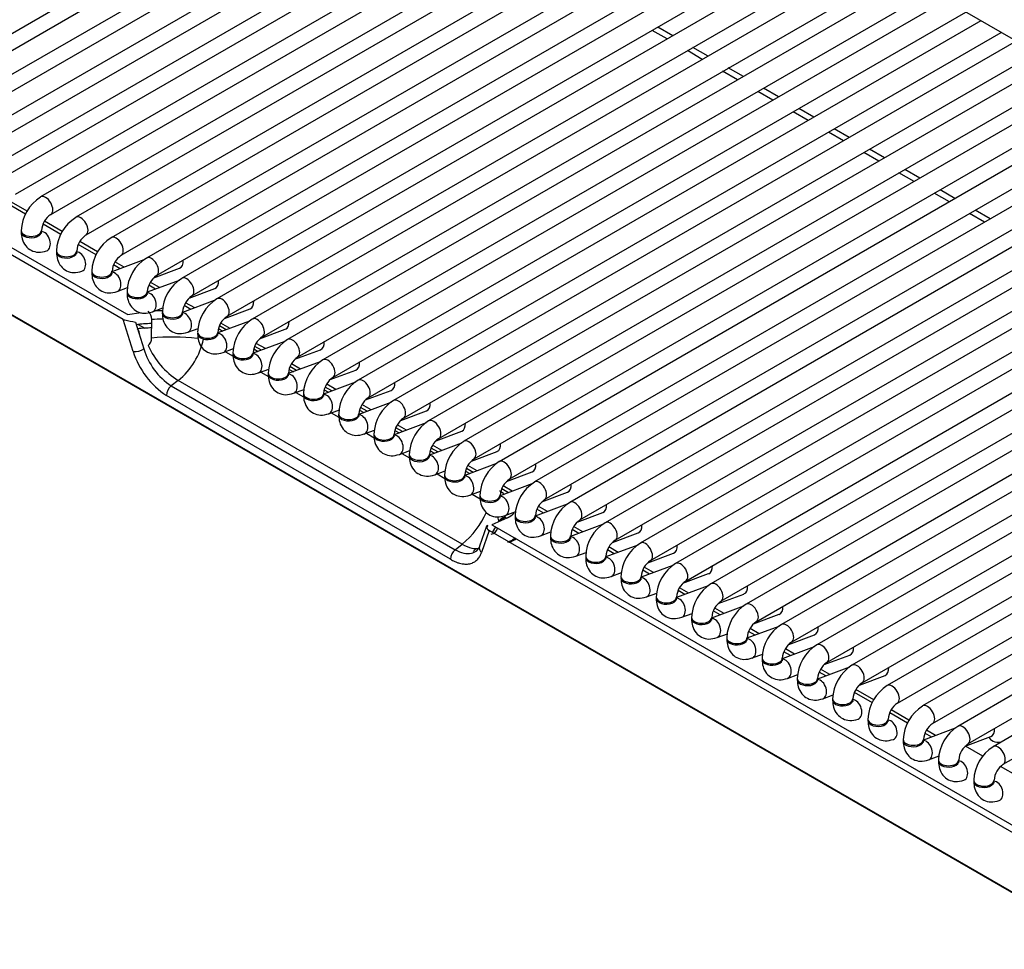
# Model space of a CAD drawing. Header units: millimetres. Extents: x 0 to 287, y 0 to 200.
# Tile 22 of 38: x 203 to 213, y 90 to 100. Entities that reach past the tile are written whole.
import ezdxf

# ---------------------------------------------------------------- set-up
doc = ezdxf.new("R2010")
doc.units = ezdxf.units.MM
doc.layers.add('134.133_BW4_CTM-', color=7, linetype='Continuous')
doc.layers.add('Standard', color=7, linetype='Continuous')

# ---------------------------------------------------------------- blocks, each defined once
blk = doc.blocks.new('SE')
at = {"layer": '134.133_BW4_CTM-', "color": 7, "linetype": 'Continuous'}
for p, q in [((220.168, 95.637), (203.935, 105.01)), ((201.231, 99.051), (207.743, 102.811)), ((207.898, 102.722), (201.49, 99.022)), ((201.594, 98.842), (208.106, 102.601)), ((208.26, 102.512), (201.853, 98.813)), ((201.957, 98.632), (208.469, 102.392)), ((208.623, 102.303), (202.216, 98.603)), ((202.32, 98.423), (208.832, 102.182)), ((208.986, 102.093), (202.579, 98.394)), ((202.683, 98.213), (209.195, 101.973)), ((209.349, 101.884), (202.941, 98.184)), ((203.046, 98.004), (209.558, 101.763)), ((209.712, 101.674), (203.304, 97.975)), ((203.409, 97.794), (209.92, 101.554)), ((210.075, 101.465), (203.667, 97.765)), ((203.771, 97.585), (210.283, 101.344)), ((210.438, 101.255), (204.03, 97.555)), ((204.134, 97.375), (210.646, 101.135)), ((210.801, 101.045), (204.393, 97.346)), ((204.497, 97.166), (211.009, 100.925)), ((211.164, 100.836), (204.756, 97.136)), ((204.86, 96.956), (211.372, 100.716)), ((211.527, 100.626), (205.119, 96.927)), ((203.79, 96.924), (197.615, 100.489)), ((197.652, 100.545), (203.827, 96.98)), ((205.223, 96.746), (211.735, 100.506)), ((211.89, 100.417), (205.482, 96.717)), ((205.586, 96.537), (212.098, 100.297)), ((212.253, 100.207), (205.845, 96.508)), ((205.949, 96.327), (212.461, 100.087)), ((212.615, 99.998), (206.208, 96.298)), ((213.916, 90.464), (197.488, 99.949)), ((213.943, 90.442), (197.515, 99.926)), ((206.312, 96.118), (212.824, 99.878)), ((209.387, 99.81), (209.232, 99.899)), ((209.445, 99.844), (209.29, 99.933)), ((212.978, 99.788), (206.571, 96.089)), ((206.675, 95.908), (213.187, 99.668)), ((209.749, 99.6), (209.595, 99.69)), ((209.808, 99.634), (209.653, 99.723)), ((213.341, 99.579), (206.933, 95.879)), ((210.112, 99.391), (209.958, 99.48)), ((210.171, 99.425), (210.016, 99.514)), ((207.038, 95.699), (213.55, 99.459)), ((213.704, 99.369), (207.296, 95.67)), ((210.475, 99.181), (210.321, 99.271)), ((210.534, 99.215), (210.379, 99.304)), ((207.401, 95.489), (213.912, 99.249)), ((214.067, 99.16), (207.659, 95.46)), ((210.838, 98.972), (210.684, 99.061)), ((210.897, 99.006), (210.742, 99.095)), ((207.763, 95.28), (214.275, 99.039)), ((214.43, 98.95), (208.022, 95.251)), ((211.26, 98.796), (211.105, 98.885)), ((208.126, 95.07), (214.638, 98.83)), ((211.201, 98.762), (211.047, 98.851)), ((214.793, 98.741), (208.385, 95.041)), ((211.623, 98.586), (211.468, 98.676)), ((208.489, 94.861), (215.001, 98.62)), ((211.564, 98.553), (211.409, 98.642)), ((215.156, 98.531), (208.748, 94.832)), ((211.985, 98.377), (211.831, 98.466)), ((208.852, 94.651), (215.364, 98.411)), ((211.927, 98.343), (211.772, 98.432)), ((215.519, 98.322), (209.111, 94.622)), ((212.348, 98.167), (212.194, 98.257)), ((209.215, 94.442), (215.727, 98.201)), ((212.29, 98.134), (212.135, 98.223)), ((202.788, 98.008), (202.604, 98.114)), ((202.802, 98.038), (202.619, 98.144)), ((215.882, 98.112), (209.474, 94.413)), ((212.711, 97.958), (212.557, 98.047)), ((209.578, 94.232), (216.09, 97.992)), ((212.653, 97.924), (212.498, 98.013)), ((203.151, 97.798), (202.967, 97.905)), ((203.165, 97.829), (202.982, 97.935)), ((216.245, 97.903), (209.837, 94.203)), ((209.941, 94.023), (216.453, 97.782)), ((203.514, 97.589), (203.33, 97.695)), ((203.528, 97.619), (203.344, 97.725)), ((216.607, 97.693), (210.2, 93.994)), ((210.304, 93.813), (216.816, 97.573)), ((204.003, 97.536), (203.676, 97.413)), ((203.762, 97.445), (203.692, 97.486)), ((203.802, 97.461), (203.707, 97.515)), ((204.106, 97.352), (204.371, 97.451)), ((216.97, 97.483), (210.563, 93.784)), ((210.667, 93.604), (217.179, 97.363)), ((203.73, 97.211), (203.837, 97.251)), ((204.366, 97.326), (204.039, 97.204)), ((204.125, 97.236), (204.055, 97.276)), ((204.165, 97.251), (204.07, 97.306)), ((204.469, 97.142), (204.734, 97.241)), ((217.333, 97.274), (210.926, 93.574)), ((211.03, 93.394), (217.542, 97.154)), ((204.093, 97.002), (204.2, 97.042)), ((204.729, 97.117), (204.401, 96.994)), ((204.488, 97.026), (204.418, 97.066)), ((204.528, 97.042), (204.433, 97.096)), ((217.696, 97.064), (211.288, 93.365)), ((203.837, 96.975), (203.975, 96.996)), ((204.832, 96.933), (205.096, 97.032)), ((211.393, 93.185), (217.905, 96.944)), ((203.894, 96.593), (203.79, 96.924)), ((203.918, 96.897), (204.005, 96.62)), ((203.946, 96.871), (204.013, 96.833)), ((204.083, 96.731), (204.086, 96.922)), ((204.456, 96.792), (204.563, 96.832)), ((205.092, 96.907), (204.764, 96.785)), ((204.851, 96.817), (204.781, 96.857)), ((204.891, 96.832), (204.796, 96.887)), ((218.059, 96.855), (211.651, 93.155)), ((204.772, 96.83), (204.816, 96.804)), ((205.195, 96.723), (205.459, 96.822)), ((211.756, 92.975), (218.267, 96.735)), ((205.455, 96.698), (205.127, 96.575)), ((205.214, 96.607), (205.144, 96.647)), ((205.254, 96.623), (205.159, 96.677)), ((218.422, 96.645), (212.014, 92.946)), ((204.819, 96.583), (204.926, 96.623)), ((204.843, 96.592), (204.923, 96.545)), ((205.134, 96.62), (205.179, 96.594)), ((205.558, 96.514), (205.822, 96.612)), ((205.818, 96.488), (205.49, 96.366)), ((205.576, 96.398), (205.507, 96.438)), ((205.617, 96.413), (205.522, 96.468)), ((212.118, 92.765), (218.63, 96.525)), ((218.785, 96.436), (212.377, 92.736)), ((205.182, 96.373), (205.289, 96.413)), ((205.206, 96.382), (205.286, 96.336)), ((205.497, 96.411), (205.542, 96.385)), ((205.921, 96.304), (206.185, 96.403)), ((204.358, 96.296), (204.286, 96.24)), ((204.286, 96.24), (207.207, 94.554)), ((207.279, 94.61), (204.358, 96.296)), ((206.181, 96.279), (205.853, 96.156)), ((205.939, 96.188), (205.87, 96.228)), ((205.98, 96.203), (205.885, 96.258)), ((212.481, 92.556), (218.993, 96.316)), ((219.148, 96.226), (212.74, 92.527)), ((207.158, 94.455), (204.238, 96.141)), ((205.545, 96.164), (205.652, 96.204)), ((205.568, 96.172), (205.648, 96.126)), ((205.86, 96.201), (205.905, 96.175)), ((206.284, 96.095), (206.548, 96.193)), ((206.544, 96.069), (206.216, 95.947)), ((206.343, 95.994), (206.248, 96.049)), ((212.844, 92.346), (219.356, 96.106)), ((205.908, 95.954), (206.015, 95.994)), ((205.931, 95.963), (206.011, 95.917)), ((206.223, 95.991), (206.268, 95.966)), ((206.302, 95.979), (206.233, 96.019)), ((206.647, 95.885), (206.911, 95.984)), ((206.907, 95.86), (206.579, 95.737)), ((206.706, 95.784), (206.611, 95.839)), ((206.271, 95.745), (206.378, 95.785)), ((206.294, 95.753), (206.374, 95.707)), ((206.586, 95.782), (206.631, 95.756)), ((206.665, 95.769), (206.596, 95.809)), ((207.01, 95.676), (207.274, 95.774)), ((207.27, 95.65), (206.942, 95.527)), ((207.069, 95.575), (206.974, 95.63)), ((206.634, 95.535), (206.741, 95.575)), ((206.657, 95.544), (206.737, 95.498)), ((206.949, 95.572), (206.993, 95.547)), ((207.028, 95.56), (206.959, 95.6)), ((207.373, 95.466), (207.637, 95.565)), ((207.633, 95.44), (207.305, 95.318)), ((207.432, 95.365), (207.336, 95.42)), ((206.996, 95.325), (207.103, 95.365)), ((207.02, 95.334), (207.1, 95.288)), ((207.312, 95.363), (207.356, 95.337)), ((207.391, 95.35), (207.322, 95.39)), ((207.735, 95.257), (208, 95.355)), ((207.996, 95.231), (207.668, 95.108)), ((207.794, 95.156), (207.699, 95.211)), ((207.359, 95.116), (207.466, 95.156)), ((207.383, 95.125), (207.463, 95.079)), ((207.754, 95.141), (207.685, 95.181)), ((208.098, 95.047), (208.363, 95.146)), ((208.358, 95.021), (208.031, 94.899)), ((207.722, 94.906), (207.829, 94.946)), ((208.117, 94.931), (208.047, 94.971)), ((208.157, 94.946), (208.062, 95.001)), ((208.461, 94.837), (208.726, 94.936)), ((207.738, 94.878), (207.585, 94.811)), ((207.592, 94.806), (213.767, 91.241)), ((207.664, 94.856), (207.655, 94.842)), ((207.699, 94.861), (207.724, 94.902)), ((208.721, 94.812), (208.393, 94.689)), ((207.529, 94.795), (207.457, 94.589)), ((207.555, 94.75), (207.477, 94.525)), ((207.533, 94.776), (207.543, 94.804)), ((213.73, 91.185), (207.555, 94.75)), ((207.623, 94.788), (207.588, 94.731)), ((207.64, 94.764), (207.647, 94.775)), ((208.085, 94.697), (208.192, 94.737)), ((208.48, 94.722), (208.41, 94.762)), ((208.52, 94.737), (208.425, 94.792)), ((208.824, 94.628), (209.089, 94.727)), ((207.207, 94.554), (207.279, 94.61)), ((207.762, 94.631), (207.783, 94.64)), ((209.084, 94.602), (208.756, 94.48)), ((207.456, 94.582), (207.427, 94.543)), ((208.448, 94.487), (208.555, 94.527)), ((208.843, 94.512), (208.773, 94.552)), ((208.883, 94.527), (208.788, 94.582)), ((209.187, 94.418), (209.451, 94.517)), ((208.811, 94.278), (208.918, 94.318)), ((209.447, 94.393), (209.119, 94.27)), ((209.206, 94.303), (209.136, 94.343)), ((209.246, 94.318), (209.151, 94.373)), ((209.55, 94.209), (209.814, 94.308)), ((209.174, 94.068), (209.281, 94.108)), ((209.81, 94.183), (209.482, 94.061)), ((209.568, 94.093), (209.499, 94.133)), ((209.609, 94.108), (209.514, 94.163)), ((209.913, 93.999), (210.177, 94.098)), ((209.537, 93.859), (209.644, 93.899)), ((210.173, 93.974), (209.845, 93.851)), ((209.931, 93.883), (209.862, 93.924)), ((209.972, 93.899), (209.877, 93.954)), ((210.276, 93.79), (210.54, 93.889)), ((210.536, 93.764), (210.208, 93.642)), ((210.294, 93.674), (210.225, 93.714)), ((210.335, 93.689), (210.24, 93.744)), ((209.9, 93.649), (210.007, 93.689)), ((210.639, 93.58), (210.903, 93.679)), ((210.899, 93.555), (210.571, 93.432)), ((210.657, 93.464), (210.588, 93.504)), ((210.698, 93.48), (210.603, 93.534)), ((210.263, 93.44), (210.37, 93.48)), ((211.002, 93.371), (211.266, 93.47)), ((211.262, 93.345), (210.934, 93.223)), ((211.02, 93.255), (210.951, 93.295)), ((211.061, 93.27), (210.966, 93.325)), ((210.626, 93.23), (210.733, 93.27)), ((211.365, 93.161), (211.629, 93.26)), ((211.498, 92.979), (211.314, 93.085)), ((211.512, 93.009), (211.329, 93.115)), ((210.989, 93.021), (211.096, 93.061)), ((211.875, 92.8), (211.691, 92.906)), ((211.861, 92.769), (211.677, 92.876)), ((212.35, 92.717), (212.023, 92.594)), ((212.149, 92.641), (212.054, 92.696)), ((212.109, 92.626), (212.039, 92.666)), ((212.453, 92.533), (212.718, 92.631)), ((212.636, 92.428), (212.457, 92.531)), ((212.077, 92.392), (212.184, 92.432)), ((212.999, 92.219), (212.817, 92.324))]:
    blk.add_line(p, q, dxfattribs=at)
for centre, radius, start, end in [((203.167, 97.823), 0.425, 122.0525, 177.9475), ((203.172, 97.821), 0.222, 124.6258, 175.3742), ((203.53, 97.614), 0.425, 122.0525, 177.9475), ((203.535, 97.611), 0.222, 124.6258, 175.3742), ((203.893, 97.404), 0.425, 122.0525, 177.9475), ((203.898, 97.402), 0.222, 124.6258, 175.3742), ((204.256, 97.195), 0.425, 122.0525, 177.9475), ((204.261, 97.192), 0.222, 124.6258, 175.3742), ((204.619, 96.985), 0.425, 122.0525, 177.9475), ((204.624, 96.983), 0.222, 124.6258, 175.3742), ((204.982, 96.776), 0.425, 122.0525, 177.9475), ((203.975, 96.925), 0.111, 358.3711, 47.9509), ((204.16, 95.911), 1.101, 88.0326, 92.5264), ((204.986, 96.773), 0.222, 124.6258, 175.3742), ((204.099, 95.504), 1.377, 90.6967, 97.407), ((204.09, 95.46), 1.376, 90.2896, 96.3104), ((204.165, 96.079), 0.847, 87.8303, 95.3725), ((205.345, 96.566), 0.425, 122.0525, 177.9475), ((203.984, 96.73), 0.0991, 310.8878, 0.6763), ((204.307, 94.35), 2.392, 84.0807, 95.3648), ((205.349, 96.564), 0.222, 124.6258, 175.3742), ((204.791, 96.982), 0.811, 203.8033, 237.7736), ((203.865, 96.889), 0.772, 309.7196, 347.3914), ((205.708, 96.357), 0.425, 122.0525, 177.9475), ((203.907, 96.782), 0.189, 266.1758, 301.1292), ((204.693, 96.844), 0.837, 197.3833, 237.0577), ((204.657, 96.809), 0.679, 196.1074, 236.906), ((205.712, 96.354), 0.222, 124.6258, 175.3742), ((206.071, 96.147), 0.425, 122.0525, 177.9475), ((206.075, 96.145), 0.222, 124.6258, 175.3742), ((204.368, 96.138), 0.131, 128.8491, 178.678), ((206.433, 95.938), 0.425, 122.0525, 177.9475), ((206.438, 95.935), 0.222, 124.6258, 175.3742), ((206.796, 95.728), 0.425, 122.0525, 177.9475), ((206.801, 95.726), 0.222, 124.6258, 175.3742), ((207.159, 95.519), 0.425, 122.0525, 177.9475), ((207.164, 95.516), 0.222, 124.6258, 175.3742), ((207.522, 95.309), 0.425, 122.0525, 177.9475), ((207.527, 95.306), 0.222, 124.6258, 175.3742), ((207.885, 95.1), 0.425, 122.0525, 177.9475), ((207.89, 95.097), 0.222, 124.6258, 175.3742), ((208.248, 94.89), 0.425, 122.0525, 177.9475), ((208.253, 94.887), 0.222, 124.6258, 175.3742), ((208.611, 94.681), 0.425, 122.0525, 177.9475), ((206.717, 95.296), 0.886, 309.2953, 336.3728), ((207.712, 94.829), 0.0551, 61.7393, 150.501), ((208.616, 94.678), 0.222, 124.6258, 175.3742), ((208.974, 94.471), 0.425, 122.0525, 177.9475), ((207.068, 95.113), 0.67, 323.9788, 328.4357), ((208.978, 94.468), 0.222, 124.6258, 175.3742), ((209.337, 94.261), 0.425, 122.0525, 177.9475), ((207.288, 94.452), 0.131, 128.8491, 178.678), ((206.557, 95.392), 1.197, 314.3486, 316.087), ((209.341, 94.259), 0.222, 124.6258, 175.3742), ((209.7, 94.052), 0.425, 122.0525, 177.9475), ((209.704, 94.049), 0.222, 124.6258, 175.3742), ((210.063, 93.842), 0.425, 122.0525, 177.9475), ((210.067, 93.84), 0.222, 124.6258, 175.3742), ((210.425, 93.633), 0.425, 122.0525, 177.9475), ((210.43, 93.63), 0.222, 124.6258, 175.3742), ((210.788, 93.423), 0.425, 122.0525, 177.9475), ((210.793, 93.421), 0.222, 124.6258, 175.3742), ((211.151, 93.214), 0.425, 122.0525, 177.9475), ((211.156, 93.211), 0.222, 124.6258, 175.3742), ((211.514, 93.004), 0.425, 122.0525, 177.9475), ((211.519, 93.002), 0.222, 124.6258, 175.3742), ((211.877, 92.795), 0.425, 122.0525, 177.9475), ((211.882, 92.792), 0.222, 124.6258, 175.3742), ((212.24, 92.585), 0.425, 122.0525, 177.9475), ((212.245, 92.583), 0.222, 124.6258, 175.3742), ((212.603, 92.376), 0.425, 122.0525, 177.9475), ((212.608, 92.373), 0.222, 124.6258, 175.3742), ((212.966, 92.166), 0.425, 122.0525, 177.9475), ((212.971, 92.164), 0.222, 124.6258, 175.3742)]:
    blk.add_arc(centre, radius, start, end, dxfattribs=at)
for centre, major_axis, ratio, start_param, end_param in [((202.994, 98.094), (-0.0521, 0.0902), 0.57735, 3.149658, 6.283185), ((203.356, 97.884), (-0.0521, 0.0902), 0.57735, 3.149658, 6.283185), ((202.846, 97.839), (-0.104, 0), 0.57735, 0, 3.133528), ((202.846, 97.825), (-0.104, 0), 0.57735, 6.173425, 6.283185), ((202.846, 97.825), (-0.104, 0), 0.57735, 0, 3.254972), ((202.968, 97.728), (0.0365, -0.0976), 0.668835, 3.845008, 4.015226), ((202.968, 97.728), (0.0365, -0.0976), 0.668835, 0.000149, 2.890321), ((203.719, 97.675), (-0.0521, 0.0902), 0.57735, 3.149658, 6.283185), ((203.209, 97.629), (-0.104, 0), 0.57735, 0, 3.133528), ((203.209, 97.616), (-0.104, 0), 0.57735, 6.173425, 6.283185), ((203.209, 97.616), (-0.104, 0), 0.57735, 0, 3.254986), ((203.331, 97.518), (0.0365, -0.0976), 0.668835, 3.845008, 4.015226), ((203.331, 97.518), (0.0365, -0.0976), 0.668835, 0.000149, 2.87138), ((204.082, 97.465), (-0.0521, 0.0902), 0.57735, 3.149658, 6.283185), ((204.334, 97.548), (0.0365, -0.0976), 0.668835, 0, 1.177544), ((203.572, 97.42), (-0.104, 0), 0.57735, 0, 3.133528), ((203.572, 97.406), (-0.104, 0), 0.57735, 6.173425, 6.283185), ((203.572, 97.406), (-0.104, 0), 0.57735, 0, 3.254972), ((203.694, 97.309), (0.0365, -0.0976), 0.668835, 3.845008, 4.015226), ((203.694, 97.309), (0.0365, -0.0976), 0.668835, 0.000149, 2.890321), ((204.445, 97.256), (-0.0521, 0.0902), 0.57735, 3.149658, 6.283185), ((204.697, 97.339), (0.0365, -0.0976), 0.668835, 0, 1.177544), ((203.935, 97.21), (-0.104, 0), 0.57735, 0, 3.133528), ((203.935, 97.197), (-0.104, 0), 0.57735, 0, 3.260392), ((203.935, 97.197), (-0.104, 0), 0.57735, 6.173425, 6.283185), ((204.057, 97.099), (0.0365, -0.0976), 0.668835, 3.845008, 4.015226), ((204.057, 97.099), (0.0365, -0.0976), 0.668835, 0.000149, 2.87138), ((204.808, 97.046), (-0.0521, 0.0902), 0.57735, 3.149658, 6.283185), ((205.06, 97.129), (0.0365, -0.0976), 0.668835, 0, 1.177544), ((203.861, 96.986), (-0.0457, 0.0093), 0.364441, 0.827679, 1.105542), ((204.298, 97.001), (-0.104, 0), 0.57735, 0, 3.133528), ((204.298, 96.987), (-0.104, 0), 0.57735, 6.173425, 6.283185), ((204.298, 96.987), (-0.104, 0), 0.57735, 0, 3.254997), ((204.42, 96.89), (0.0365, -0.0976), 0.668835, 3.845008, 4.015226), ((204.42, 96.89), (0.0365, -0.0976), 0.668835, 0.000149, 2.890321), ((205.171, 96.837), (-0.0521, 0.0902), 0.57735, 3.149658, 6.283185), ((203.853, 96.949), (-0.0859, -0.0031), 0.389194, 0.735283, 1.013146), ((203.866, 96.907), (-0.0933, 0.0188), 0.003163, 0.908388, 2.158983), ((205.423, 96.92), (0.0365, -0.0976), 0.668835, 0, 1.177544), ((203.895, 96.761), (-0.0074, -0.0863), 0.763081, 1.626603, 2.51447), ((204.661, 96.791), (-0.104, 0), 0.57735, 0, 3.133528), ((204.661, 96.777), (-0.104, 0), 0.57735, 6.16983, 6.283185), ((204.661, 96.777), (-0.104, 0), 0.57735, 0, 3.254949), ((204.783, 96.68), (0.0365, -0.0976), 0.668835, 3.845008, 4.015226), ((204.783, 96.68), (0.0365, -0.0976), 0.668835, 0.000149, 2.890321), ((205.534, 96.627), (-0.0521, 0.0902), 0.57735, 3.149658, 6.283185), ((205.786, 96.71), (0.0365, -0.0976), 0.668835, 0, 1.177544), ((205.024, 96.582), (-0.104, 0), 0.57735, 0, 3.133528), ((205.024, 96.568), (-0.104, 0), 0.57735, 6.169811, 6.283185), ((205.024, 96.568), (-0.104, 0), 0.57735, 0, 3.260392), ((205.145, 96.471), (0.0365, -0.0976), 0.668835, 3.845008, 4.015226), ((205.145, 96.471), (0.0365, -0.0976), 0.668835, 0.000149, 2.87138), ((205.897, 96.418), (-0.0521, 0.0902), 0.57735, 3.149658, 6.283185), ((206.149, 96.501), (0.0365, -0.0976), 0.668835, 0, 1.177544), ((205.387, 96.372), (-0.104, 0), 0.57735, 0, 3.133528), ((205.387, 96.358), (-0.104, 0), 0.57735, 0, 3.260392), ((205.387, 96.358), (-0.104, 0), 0.57735, 6.169777, 6.283185), ((205.508, 96.261), (0.0365, -0.0976), 0.668835, 0.000149, 2.87138), ((205.508, 96.261), (0.0365, -0.0976), 0.668835, 3.845008, 4.015226), ((206.26, 96.208), (-0.0521, 0.0902), 0.57735, 3.149658, 6.283185), ((206.512, 96.291), (0.0365, -0.0976), 0.668835, 0, 1.177544), ((205.75, 96.162), (-0.104, 0), 0.57735, 0, 3.133528), ((205.75, 96.149), (-0.104, 0), 0.57735, 6.169827, 6.283185), ((205.75, 96.149), (-0.104, 0), 0.57735, 0, 3.260392), ((205.871, 96.052), (0.0365, -0.0976), 0.668835, 0.000149, 2.87138), ((205.871, 96.052), (0.0365, -0.0976), 0.668835, 3.845008, 4.015226), ((206.623, 95.999), (-0.0521, 0.0902), 0.57735, 3.149658, 6.283185), ((206.875, 96.081), (0.0365, -0.0976), 0.668835, 0, 1.177544), ((206.112, 95.953), (-0.104, 0), 0.57735, 0, 3.133528), ((206.112, 95.939), (-0.104, 0), 0.57735, 6.169811, 6.283185), ((206.112, 95.939), (-0.104, 0), 0.57735, 0, 3.260392), ((206.234, 95.842), (0.0365, -0.0976), 0.668835, 0.000149, 2.87138), ((206.234, 95.842), (0.0365, -0.0976), 0.668835, 3.845008, 4.015226), ((206.986, 95.789), (-0.0521, 0.0902), 0.57735, 3.149658, 6.283185), ((207.237, 95.872), (0.0365, -0.0976), 0.668835, 0, 1.177544), ((206.475, 95.743), (-0.104, 0), 0.57735, 0, 3.133528), ((206.475, 95.73), (-0.104, 0), 0.57735, 6.16981, 6.283185), ((206.475, 95.73), (-0.104, 0), 0.57735, 0, 3.254968), ((206.597, 95.633), (0.0365, -0.0976), 0.668835, 0.000149, 2.890321), ((206.597, 95.633), (0.0365, -0.0976), 0.668835, 3.845008, 4.015226), ((207.348, 95.58), (-0.0521, 0.0902), 0.57735, 3.149658, 6.283185), ((207.6, 95.662), (0.0365, -0.0976), 0.668835, 0, 1.177544), ((206.838, 95.534), (-0.104, 0), 0.57735, 0, 3.133528), ((206.838, 95.52), (-0.104, 0), 0.57735, 6.169801, 6.283185), ((206.838, 95.52), (-0.104, 0), 0.57735, 0, 3.260392), ((206.96, 95.423), (0.0365, -0.0976), 0.668835, 0.000149, 2.87138), ((206.96, 95.423), (0.0365, -0.0976), 0.668835, 3.845008, 4.015226), ((207.711, 95.37), (-0.0521, 0.0902), 0.57735, 3.149658, 6.283185), ((207.963, 95.453), (0.0365, -0.0976), 0.668835, 0, 1.177544), ((207.201, 95.324), (-0.104, 0), 0.57735, 0, 3.133528), ((207.201, 95.311), (-0.104, 0), 0.57735, 6.16981, 6.283185), ((207.201, 95.311), (-0.104, 0), 0.57735, 0, 3.254968), ((207.323, 95.214), (0.0365, -0.0976), 0.668835, 0.000149, 2.890321), ((207.323, 95.214), (0.0365, -0.0976), 0.668835, 3.845008, 4.015226), ((208.074, 95.16), (-0.0521, 0.0902), 0.57735, 3.149658, 6.283185), ((208.326, 95.243), (0.0365, -0.0976), 0.668835, 0, 1.177544), ((207.564, 95.115), (-0.104, 0), 0.57735, 0, 3.133528), ((207.564, 95.101), (-0.104, 0), 0.57735, 6.169805, 6.283185), ((207.564, 95.101), (-0.104, 0), 0.57735, 0, 3.254972), ((207.686, 95.004), (0.0365, -0.0976), 0.668835, 3.845008, 4.015226), ((207.686, 95.004), (0.0365, -0.0976), 0.668835, 0.000149, 2.890321), ((208.437, 94.951), (-0.0521, 0.0902), 0.57735, 3.149658, 6.283185), ((208.689, 95.034), (0.0365, -0.0976), 0.668835, 0, 1.177544), ((207.927, 94.905), (-0.104, 0), 0.57735, 0, 3.133528), ((207.619, 94.816), (-0.0408, 0.0094), 0.453141, 0.6972, 0.975063), ((207.927, 94.892), (-0.104, 0), 0.57735, 6.169805, 6.283185), ((207.927, 94.892), (-0.104, 0), 0.57735, 0, 3.260392), ((208.049, 94.794), (0.0365, -0.0976), 0.668835, 3.845008, 4.015226), ((208.049, 94.794), (0.0365, -0.0976), 0.668835, 0.000149, 2.87138), ((208.8, 94.741), (-0.0521, 0.0902), 0.57735, 3.149658, 6.283185), ((209.052, 94.824), (0.0365, -0.0976), 0.668835, 0, 1.177544), ((207.601, 94.751), (0.0716, -0.047), 0.350321, 2.725546, 3.976141), ((207.611, 94.779), (-0.0805, 0.0218), 0.611231, 0.704286, 0.982149), ((208.29, 94.696), (-0.104, 0), 0.57735, 0, 3.133528), ((208.29, 94.682), (-0.104, 0), 0.57735, 6.173425, 6.283185), ((208.29, 94.682), (-0.104, 0), 0.57735, 0, 3.254965), ((208.412, 94.585), (0.0365, -0.0976), 0.668835, 3.845008, 4.015226), ((208.412, 94.585), (0.0365, -0.0976), 0.668835, 0.000149, 2.890321), ((209.163, 94.532), (-0.0521, 0.0902), 0.57735, 3.149658, 6.283185), ((209.415, 94.615), (0.0365, -0.0976), 0.668835, 0, 1.177544), ((208.653, 94.486), (-0.104, 0), 0.57735, 0, 3.133528), ((208.653, 94.473), (-0.104, 0), 0.57735, 0, 3.260392), ((208.653, 94.473), (-0.104, 0), 0.57735, 6.173425, 6.283185), ((208.775, 94.375), (0.0365, -0.0976), 0.668835, 3.845008, 4.015226), ((208.775, 94.375), (0.0365, -0.0976), 0.668835, 0.000149, 2.87138), ((209.526, 94.322), (-0.0521, 0.0902), 0.57735, 3.149658, 6.283185), ((209.778, 94.405), (0.0365, -0.0976), 0.668835, 0, 1.177544), ((209.016, 94.277), (-0.104, 0), 0.57735, 0, 3.133528), ((209.016, 94.263), (-0.104, 0), 0.57735, 6.173425, 6.283185), ((209.016, 94.263), (-0.104, 0), 0.57735, 0, 3.254972), ((209.137, 94.166), (0.0365, -0.0976), 0.668835, 3.845008, 4.015226), ((209.137, 94.166), (0.0365, -0.0976), 0.668835, 0.000149, 2.890321), ((209.889, 94.113), (-0.0521, 0.0902), 0.57735, 3.149658, 6.283185), ((210.141, 94.196), (0.0365, -0.0976), 0.668835, 0, 1.177544), ((209.379, 94.067), (-0.104, 0), 0.57735, 0, 3.133528), ((209.379, 94.054), (-0.104, 0), 0.57735, 6.173425, 6.283185), ((209.379, 94.054), (-0.104, 0), 0.57735, 0, 3.254972), ((209.5, 93.956), (0.0365, -0.0976), 0.668835, 3.845008, 4.015226), ((209.5, 93.956), (0.0365, -0.0976), 0.668835, 0.000149, 2.890321), ((210.252, 93.903), (-0.0521, 0.0902), 0.57735, 3.149658, 6.283185), ((210.504, 93.986), (0.0365, -0.0976), 0.668835, 0, 1.177544), ((209.742, 93.858), (-0.104, 0), 0.57735, 0, 3.133528), ((209.742, 93.844), (-0.104, 0), 0.57735, 6.173425, 6.283185), ((209.742, 93.844), (-0.104, 0), 0.57735, 0, 3.260392), ((209.863, 93.747), (0.0365, -0.0976), 0.668835, 3.845008, 4.015226), ((209.863, 93.747), (0.0365, -0.0976), 0.668835, 0.000149, 2.87138), ((210.615, 93.694), (-0.0521, 0.0902), 0.57735, 3.149658, 6.283185), ((210.867, 93.777), (0.0365, -0.0976), 0.668835, 0, 1.177544), ((210.104, 93.648), (-0.104, 0), 0.57735, 0, 3.133528), ((210.104, 93.635), (-0.104, 0), 0.57735, 6.173425, 6.283185), ((210.104, 93.635), (-0.104, 0), 0.57735, 0, 3.254969), ((210.226, 93.537), (0.0365, -0.0976), 0.668835, 3.845008, 4.015226), ((210.226, 93.537), (0.0365, -0.0976), 0.668835, 0.000149, 2.890321), ((210.978, 93.484), (-0.0521, 0.0902), 0.57735, 3.149658, 6.283185), ((211.23, 93.567), (0.0365, -0.0976), 0.668835, 0, 1.177544), ((210.467, 93.439), (-0.104, 0), 0.57735, 0, 3.133528), ((210.467, 93.425), (-0.104, 0), 0.57735, 6.173425, 6.283185), ((210.467, 93.425), (-0.104, 0), 0.57735, 0, 3.260392), ((210.589, 93.328), (0.0365, -0.0976), 0.668835, 3.845008, 4.015226), ((210.589, 93.328), (0.0365, -0.0976), 0.668835, 0.000149, 2.87138), ((211.341, 93.275), (-0.0521, 0.0902), 0.57735, 3.149658, 6.283185), ((211.592, 93.358), (0.0365, -0.0976), 0.668835, 0, 1.177544), ((210.83, 93.229), (-0.104, 0), 0.57735, 0, 3.133528), ((210.83, 93.215), (-0.104, 0), 0.57735, 0, 3.260392), ((210.83, 93.215), (-0.104, 0), 0.57735, 6.173425, 6.283185), ((210.952, 93.118), (0.0365, -0.0976), 0.668835, 0.000149, 2.87138), ((210.952, 93.118), (0.0365, -0.0976), 0.668835, 3.845008, 4.015226), ((211.703, 93.065), (-0.0521, 0.0902), 0.57735, 3.149658, 6.283185), ((211.193, 93.02), (-0.104, 0), 0.57735, 0, 3.133528), ((211.193, 93.006), (-0.104, 0), 0.57735, 6.173425, 6.283185), ((211.193, 93.006), (-0.104, 0), 0.57735, 0, 3.254972), ((211.315, 92.909), (0.0365, -0.0976), 0.668835, 0.000149, 2.890321), ((211.315, 92.909), (0.0365, -0.0976), 0.668835, 3.845008, 4.015226), ((212.066, 92.856), (-0.0521, 0.0902), 0.57735, 3.149658, 6.283185), ((211.556, 92.81), (-0.104, 0), 0.57735, 0, 3.133528), ((211.556, 92.796), (-0.104, 0), 0.57735, 6.173425, 6.283185), ((211.556, 92.796), (-0.104, 0), 0.57735, 0, 3.254975), ((211.678, 92.699), (0.0365, -0.0976), 0.668835, 0.000149, 2.87138), ((211.678, 92.699), (0.0365, -0.0976), 0.668835, 3.845008, 4.015226), ((212.429, 92.646), (-0.0521, 0.0902), 0.57735, 3.149658, 6.283185), ((212.681, 92.729), (0.0365, -0.0976), 0.668835, 0, 1.177544), ((211.919, 92.601), (-0.104, 0), 0.57735, 0, 3.133528), ((211.919, 92.587), (-0.104, 0), 0.57735, 0, 3.260392), ((211.919, 92.587), (-0.104, 0), 0.57735, 6.173425, 6.283185), ((212.041, 92.49), (0.0365, -0.0976), 0.668835, 0.000149, 2.87138), ((212.803, 92.632), (-0.104, 0), 0.57735, 0.1188, 1.726164), ((212.041, 92.49), (0.0365, -0.0976), 0.668835, 3.845008, 4.015226), ((212.792, 92.437), (-0.0521, 0.0902), 0.57735, 3.149658, 6.283185), ((212.282, 92.391), (-0.104, 0), 0.57735, 0, 3.133528), ((212.282, 92.377), (-0.104, 0), 0.57735, 6.169809, 6.283185), ((212.282, 92.377), (-0.104, 0), 0.57735, 0, 3.254969), ((212.404, 92.28), (0.0365, -0.0976), 0.668835, 0.000149, 2.87138), ((212.404, 92.28), (0.0365, -0.0976), 0.668835, 3.845008, 4.015226), ((212.645, 92.181), (-0.104, 0), 0.57735, 0, 3.133528), ((212.645, 92.168), (-0.104, 0), 0.57735, 6.169804, 6.283185), ((212.645, 92.168), (-0.104, 0), 0.57735, 0, 3.254974), ((212.767, 92.071), (0.0365, -0.0976), 0.668835, 0.000149, 2.87138), ((212.767, 92.071), (0.0365, -0.0976), 0.668835, 3.845008, 4.015226)]:
    blk.add_ellipse(centre, major_axis=major_axis, ratio=ratio, start_param=start_param, end_param=end_param, dxfattribs=at)
for points, degree, knots in [([(202.742, 97.825), (202.744, 97.798), (202.748, 97.749), (202.783, 97.679), (202.844, 97.63), (202.924, 97.609), (202.973, 97.622), (203.004, 97.63)], 3, [0, 0, 0, 0, 0.186821, 0.393377, 0.581864, 0.776425, 1, 1, 1, 1]), ([(202.952, 97.809), (202.952, 97.809), (202.952, 97.81), (202.95, 97.817), (202.95, 97.824), (202.95, 97.825)], 3, [0.7480348, 0.7480348, 0.7480348, 0.7480348, 0.8199405, 0.9686579, 1, 1, 1, 1]), ([(203.105, 97.616), (203.107, 97.588), (203.111, 97.539), (203.146, 97.469), (203.207, 97.42), (203.287, 97.4), (203.336, 97.412), (203.367, 97.421)], 3, [0, 0, 0, 0, 0.186821, 0.393377, 0.581864, 0.776425, 1, 1, 1, 1]), ([(203.315, 97.6), (203.315, 97.6), (203.315, 97.601), (203.313, 97.607), (203.313, 97.614), (203.313, 97.616)], 3, [0.7480348, 0.7480348, 0.7480348, 0.7480348, 0.8199405, 0.9686579, 1, 1, 1, 1]), ([(203.468, 97.406), (203.469, 97.379), (203.474, 97.33), (203.509, 97.26), (203.569, 97.211), (203.649, 97.19), (203.699, 97.203), (203.73, 97.211)], 3, [0, 0, 0, 0, 0.186821, 0.393377, 0.581864, 0.776425, 1, 1, 1, 1]), ([(203.678, 97.39), (203.678, 97.39), (203.678, 97.391), (203.676, 97.398), (203.676, 97.405), (203.676, 97.406)], 3, [0.7480348, 0.7480348, 0.7480348, 0.7480348, 0.8199405, 0.9686579, 1, 1, 1, 1]), ([(203.831, 97.197), (203.832, 97.169), (203.837, 97.12), (203.872, 97.05), (203.932, 97.001), (204.012, 96.981), (204.062, 96.993), (204.093, 97.002)], 3, [0, 0, 0, 0, 0.186821, 0.393377, 0.581864, 0.776425, 1, 1, 1, 1]), ([(204.041, 97.181), (204.041, 97.181), (204.041, 97.182), (204.039, 97.188), (204.039, 97.195), (204.039, 97.197)], 3, [0.7480348, 0.7480348, 0.7480348, 0.7480348, 0.8199405, 0.9686579, 1, 1, 1, 1]), ([(204.194, 96.987), (204.195, 96.96), (204.199, 96.911), (204.235, 96.841), (204.295, 96.792), (204.375, 96.771), (204.425, 96.783), (204.456, 96.792)], 3, [0, 0, 0, 0, 0.186821, 0.393377, 0.581864, 0.776425, 1, 1, 1, 1]), ([(204.404, 96.971), (204.404, 96.971), (204.404, 96.972), (204.402, 96.979), (204.402, 96.986), (204.402, 96.987)], 3, [0.7480348, 0.7480348, 0.7480348, 0.7480348, 0.8199405, 0.9686579, 1, 1, 1, 1]), ([(204.557, 96.777), (204.558, 96.75), (204.562, 96.701), (204.598, 96.631), (204.658, 96.582), (204.738, 96.562), (204.788, 96.574), (204.819, 96.583)], 3, [0, 0, 0, 0, 0.186821, 0.393377, 0.581864, 0.776425, 1, 1, 1, 1]), ([(204.767, 96.762), (204.767, 96.762), (204.766, 96.763), (204.765, 96.769), (204.765, 96.776), (204.765, 96.777)], 3, [0.7480348, 0.7480348, 0.7480348, 0.7480348, 0.8199405, 0.9686579, 1, 1, 1, 1]), ([(204.92, 96.568), (204.921, 96.541), (204.925, 96.492), (204.961, 96.422), (205.021, 96.373), (205.101, 96.352), (205.151, 96.364), (205.182, 96.373)], 3, [0, 0, 0, 0, 0.186821, 0.393377, 0.581864, 0.776425, 1, 1, 1, 1]), ([(205.13, 96.552), (205.13, 96.552), (205.129, 96.553), (205.128, 96.56), (205.128, 96.567), (205.128, 96.568)], 3, [0.7480348, 0.7480348, 0.7480348, 0.7480348, 0.8199405, 0.9686579, 1, 1, 1, 1]), ([(205.282, 96.358), (205.284, 96.331), (205.288, 96.282), (205.324, 96.212), (205.384, 96.163), (205.464, 96.143), (205.514, 96.155), (205.545, 96.164)], 3, [0, 0, 0, 0, 0.186821, 0.393377, 0.581864, 0.776425, 1, 1, 1, 1]), ([(205.493, 96.343), (205.493, 96.343), (205.492, 96.344), (205.491, 96.35), (205.491, 96.357), (205.491, 96.358)], 3, [0.7480348, 0.7480348, 0.7480348, 0.7480348, 0.8199405, 0.9686579, 1, 1, 1, 1]), ([(205.645, 96.149), (205.647, 96.122), (205.651, 96.073), (205.687, 96.003), (205.747, 95.954), (205.827, 95.933), (205.877, 95.945), (205.908, 95.954)], 3, [0, 0, 0, 0, 0.186821, 0.393377, 0.581864, 0.776425, 1, 1, 1, 1]), ([(205.856, 96.133), (205.856, 96.133), (205.855, 96.134), (205.854, 96.141), (205.854, 96.147), (205.854, 96.149)], 3, [0.7480348, 0.7480348, 0.7480348, 0.7480348, 0.8199405, 0.9686579, 1, 1, 1, 1]), ([(206.008, 95.939), (206.01, 95.912), (206.014, 95.863), (206.05, 95.793), (206.11, 95.744), (206.19, 95.724), (206.24, 95.736), (206.271, 95.745)], 3, [0, 0, 0, 0, 0.186821, 0.393377, 0.581864, 0.776425, 1, 1, 1, 1]), ([(206.219, 95.924), (206.219, 95.924), (206.218, 95.925), (206.217, 95.931), (206.217, 95.938), (206.217, 95.939)], 3, [0.7480348, 0.7480348, 0.7480348, 0.7480348, 0.8199405, 0.9686579, 1, 1, 1, 1]), ([(206.371, 95.73), (206.373, 95.702), (206.377, 95.654), (206.413, 95.584), (206.473, 95.535), (206.553, 95.514), (206.603, 95.526), (206.634, 95.535)], 3, [0, 0, 0, 0, 0.186821, 0.393377, 0.581864, 0.776425, 1, 1, 1, 1]), ([(206.581, 95.714), (206.581, 95.714), (206.581, 95.715), (206.58, 95.722), (206.58, 95.728), (206.58, 95.73)], 3, [0.7480348, 0.7480348, 0.7480348, 0.7480348, 0.8199405, 0.9686579, 1, 1, 1, 1]), ([(206.734, 95.52), (206.736, 95.493), (206.74, 95.444), (206.775, 95.374), (206.836, 95.325), (206.916, 95.305), (206.966, 95.317), (206.996, 95.325)], 3, [0, 0, 0, 0, 0.186821, 0.393377, 0.581864, 0.776425, 1, 1, 1, 1]), ([(206.944, 95.505), (206.944, 95.505), (206.944, 95.506), (206.943, 95.512), (206.942, 95.519), (206.942, 95.52)], 3, [0.7480348, 0.7480348, 0.7480348, 0.7480348, 0.8199405, 0.9686579, 1, 1, 1, 1]), ([(207.097, 95.311), (207.099, 95.283), (207.103, 95.235), (207.138, 95.165), (207.199, 95.116), (207.279, 95.095), (207.328, 95.107), (207.359, 95.116)], 3, [0, 0, 0, 0, 0.186821, 0.393377, 0.581864, 0.776425, 1, 1, 1, 1]), ([(207.307, 95.295), (207.307, 95.295), (207.307, 95.296), (207.305, 95.303), (207.305, 95.309), (207.305, 95.311)], 3, [0.7480348, 0.7480348, 0.7480348, 0.7480348, 0.8199405, 0.9686579, 1, 1, 1, 1]), ([(207.46, 95.101), (207.462, 95.074), (207.466, 95.025), (207.501, 94.955), (207.562, 94.906), (207.642, 94.885), (207.691, 94.898), (207.722, 94.906)], 3, [0, 0, 0, 0, 0.186821, 0.393377, 0.581864, 0.776425, 1, 1, 1, 1]), ([(207.67, 95.086), (207.67, 95.086), (207.67, 95.087), (207.668, 95.093), (207.668, 95.1), (207.668, 95.101)], 3, [0.7480348, 0.7480348, 0.7480348, 0.7480348, 0.8199405, 0.9686579, 1, 1, 1, 1]), ([(207.809, 94.931), (207.798, 94.915), (207.781, 94.902), (207.763, 94.888), (207.738, 94.878)], 2, [0.75, 0.75, 0.75, 0.875, 0.875, 1, 1, 1]), ([(207.664, 94.856), (207.667, 94.858), (207.674, 94.861), (207.683, 94.865), (207.691, 94.87), (207.699, 94.876), (207.706, 94.881), (207.712, 94.887), (207.718, 94.893), (207.721, 94.898), (207.724, 94.901), (207.724, 94.903)], 3, [0, 0, 0, 0, 0.0294042, 0.0589282, 0.0885811, 0.1183717, 0.1483087, 0.1784009, 0.2086567, 0.2390846, 0.2550606, 0.2550606, 0.2550606, 0.2550606]), ([(207.823, 94.892), (207.824, 94.864), (207.829, 94.816), (207.864, 94.745), (207.924, 94.696), (208.004, 94.676), (208.054, 94.688), (208.085, 94.697)], 3, [0, 0, 0, 0, 0.186821, 0.393377, 0.581864, 0.776425, 1, 1, 1, 1]), ([(208.033, 94.876), (208.033, 94.876), (208.033, 94.877), (208.031, 94.884), (208.031, 94.89), (208.031, 94.892)], 3, [0.7480348, 0.7480348, 0.7480348, 0.7480348, 0.8199405, 0.9686579, 1, 1, 1, 1]), ([(207.279, 94.61), (207.312, 94.591), (207.37, 94.567), (207.428, 94.564), (207.452, 94.571), (207.458, 94.573)], 3, [0, 0, 0, 0, 0.293423, 0.5030108, 0.5796718, 0.5796718, 0.5796718, 0.5796718]), ([(207.823, 94.674), (207.819, 94.671), (207.811, 94.664), (207.798, 94.655), (207.781, 94.645), (207.764, 94.637), (207.752, 94.632), (207.746, 94.629)], 3, [0.7019144, 0.7019144, 0.7019144, 0.7019144, 0.7491395, 0.8172741, 0.8744063, 0.9438579, 1, 1, 1, 1]), ([(208.186, 94.682), (208.187, 94.655), (208.192, 94.606), (208.227, 94.536), (208.287, 94.487), (208.367, 94.466), (208.417, 94.479), (208.448, 94.487)], 3, [0, 0, 0, 0, 0.186821, 0.393377, 0.581864, 0.776425, 1, 1, 1, 1]), ([(208.396, 94.667), (208.396, 94.666), (208.396, 94.667), (208.394, 94.674), (208.394, 94.681), (208.394, 94.682)], 3, [0.7480348, 0.7480348, 0.7480348, 0.7480348, 0.8199405, 0.9686579, 1, 1, 1, 1]), ([(207.158, 94.455), (207.162, 94.453), (207.173, 94.447), (207.193, 94.436), (207.22, 94.425), (207.249, 94.415), (207.275, 94.41), (207.302, 94.406), (207.329, 94.405), (207.357, 94.409), (207.379, 94.416), (207.399, 94.425), (207.416, 94.436), (207.432, 94.45), (207.446, 94.465), (207.458, 94.483), (207.469, 94.502), (207.475, 94.517), (207.477, 94.525)], 3, [0, 0, 0, 0, 0.026963, 0.074454, 0.14249, 0.217235, 0.285023, 0.331147, 0.427657, 0.49891, 0.57047, 0.631697, 0.69299, 0.754338, 0.815726, 0.877136, 0.93856, 1, 1, 1, 1]), ([(207.207, 94.554), (207.266, 94.519), (207.351, 94.501), (207.413, 94.531), (207.429, 94.544)], 3, [0, 0, 0, 0, 0.5, 0.7144667, 0.7144667, 0.7144667, 0.7144667]), ([(207.458, 94.589), (207.456, 94.584), (207.455, 94.579), (207.455, 94.556), (207.463, 94.539), (207.477, 94.525)], 3, [0.3292399, 0.3292399, 0.3292399, 0.3292399, 0.5, 0.5, 1, 1, 1, 1]), ([(208.549, 94.473), (208.55, 94.445), (208.554, 94.397), (208.59, 94.326), (208.65, 94.277), (208.73, 94.257), (208.78, 94.269), (208.811, 94.278)], 3, [0, 0, 0, 0, 0.186821, 0.393377, 0.581864, 0.776425, 1, 1, 1, 1]), ([(208.759, 94.457), (208.759, 94.457), (208.759, 94.458), (208.757, 94.465), (208.757, 94.471), (208.757, 94.473)], 3, [0.7480348, 0.7480348, 0.7480348, 0.7480348, 0.8199405, 0.9686579, 1, 1, 1, 1]), ([(208.912, 94.263), (208.913, 94.236), (208.917, 94.187), (208.953, 94.117), (209.013, 94.068), (209.093, 94.047), (209.143, 94.06), (209.174, 94.068)], 3, [0, 0, 0, 0, 0.186821, 0.393377, 0.581864, 0.776425, 1, 1, 1, 1]), ([(209.122, 94.247), (209.122, 94.247), (209.121, 94.248), (209.12, 94.255), (209.12, 94.262), (209.12, 94.263)], 3, [0.7480348, 0.7480348, 0.7480348, 0.7480348, 0.8199405, 0.9686579, 1, 1, 1, 1]), ([(209.274, 94.054), (209.276, 94.026), (209.28, 93.977), (209.316, 93.907), (209.376, 93.858), (209.456, 93.838), (209.506, 93.85), (209.537, 93.859)], 3, [0, 0, 0, 0, 0.186821, 0.393377, 0.581864, 0.776425, 1, 1, 1, 1]), ([(209.485, 94.038), (209.485, 94.038), (209.484, 94.039), (209.483, 94.045), (209.483, 94.052), (209.483, 94.054)], 3, [0.7480348, 0.7480348, 0.7480348, 0.7480348, 0.8199405, 0.9686579, 1, 1, 1, 1]), ([(209.637, 93.844), (209.639, 93.817), (209.643, 93.768), (209.679, 93.698), (209.739, 93.649), (209.819, 93.628), (209.869, 93.641), (209.9, 93.649)], 3, [0, 0, 0, 0, 0.186821, 0.393377, 0.581864, 0.776425, 1, 1, 1, 1]), ([(209.848, 93.828), (209.848, 93.828), (209.847, 93.829), (209.846, 93.836), (209.846, 93.843), (209.846, 93.844)], 3, [0.7480348, 0.7480348, 0.7480348, 0.7480348, 0.8199405, 0.9686579, 1, 1, 1, 1]), ([(210, 93.635), (210.002, 93.607), (210.006, 93.558), (210.042, 93.488), (210.102, 93.439), (210.182, 93.419), (210.232, 93.431), (210.263, 93.44)], 3, [0, 0, 0, 0, 0.186821, 0.393377, 0.581864, 0.776425, 1, 1, 1, 1]), ([(210.211, 93.619), (210.211, 93.619), (210.21, 93.62), (210.209, 93.626), (210.209, 93.633), (210.209, 93.635)], 3, [0.7480348, 0.7480348, 0.7480348, 0.7480348, 0.8199405, 0.9686579, 1, 1, 1, 1]), ([(210.363, 93.425), (210.365, 93.398), (210.369, 93.349), (210.405, 93.279), (210.465, 93.23), (210.545, 93.209), (210.595, 93.221), (210.626, 93.23)], 3, [0, 0, 0, 0, 0.186821, 0.393377, 0.581864, 0.776425, 1, 1, 1, 1]), ([(210.573, 93.409), (210.573, 93.409), (210.573, 93.41), (210.572, 93.417), (210.572, 93.424), (210.572, 93.425)], 3, [0.7480348, 0.7480348, 0.7480348, 0.7480348, 0.8199405, 0.9686579, 1, 1, 1, 1]), ([(210.726, 93.215), (210.728, 93.188), (210.732, 93.139), (210.767, 93.069), (210.828, 93.02), (210.908, 93), (210.958, 93.012), (210.989, 93.021)], 3, [0, 0, 0, 0, 0.186821, 0.393377, 0.581864, 0.776425, 1, 1, 1, 1]), ([(210.936, 93.2), (210.936, 93.2), (210.936, 93.201), (210.935, 93.207), (210.934, 93.214), (210.934, 93.215)], 3, [0.7480348, 0.7480348, 0.7480348, 0.7480348, 0.8199405, 0.9686579, 1, 1, 1, 1]), ([(211.089, 93.006), (211.091, 92.979), (211.095, 92.93), (211.13, 92.86), (211.191, 92.811), (211.271, 92.79), (211.32, 92.802), (211.351, 92.811)], 3, [0, 0, 0, 0, 0.186821, 0.393377, 0.581864, 0.776425, 1, 1, 1, 1]), ([(211.299, 92.99), (211.299, 92.99), (211.299, 92.991), (211.297, 92.998), (211.297, 93.005), (211.297, 93.006)], 3, [0.7480348, 0.7480348, 0.7480348, 0.7480348, 0.8199405, 0.9686579, 1, 1, 1, 1]), ([(211.452, 92.796), (211.454, 92.769), (211.458, 92.72), (211.493, 92.65), (211.554, 92.601), (211.634, 92.581), (211.683, 92.593), (211.714, 92.602)], 3, [0, 0, 0, 0, 0.186821, 0.393377, 0.581864, 0.776425, 1, 1, 1, 1]), ([(211.662, 92.781), (211.662, 92.781), (211.662, 92.782), (211.66, 92.788), (211.66, 92.795), (211.66, 92.796)], 3, [0.7480348, 0.7480348, 0.7480348, 0.7480348, 0.8199405, 0.9686579, 1, 1, 1, 1]), ([(211.815, 92.587), (211.816, 92.56), (211.821, 92.511), (211.856, 92.441), (211.916, 92.392), (211.996, 92.371), (212.046, 92.383), (212.077, 92.392)], 3, [0, 0, 0, 0, 0.186821, 0.393377, 0.581864, 0.776425, 1, 1, 1, 1]), ([(212.025, 92.571), (212.025, 92.571), (212.025, 92.572), (212.023, 92.579), (212.023, 92.586), (212.023, 92.587)], 3, [0.7480348, 0.7480348, 0.7480348, 0.7480348, 0.8199405, 0.9686579, 1, 1, 1, 1]), ([(212.178, 92.377), (212.179, 92.35), (212.184, 92.301), (212.219, 92.231), (212.279, 92.182), (212.359, 92.162), (212.409, 92.174), (212.44, 92.183)], 3, [0, 0, 0, 0, 0.186821, 0.393377, 0.581864, 0.776425, 1, 1, 1, 1]), ([(212.388, 92.362), (212.388, 92.362), (212.388, 92.363), (212.386, 92.369), (212.386, 92.376), (212.386, 92.377)], 3, [0.7480348, 0.7480348, 0.7480348, 0.7480348, 0.8199405, 0.9686579, 1, 1, 1, 1]), ([(212.541, 92.168), (212.542, 92.141), (212.547, 92.092), (212.582, 92.022), (212.642, 91.973), (212.722, 91.952), (212.772, 91.964), (212.803, 91.973)], 3, [0, 0, 0, 0, 0.186821, 0.393377, 0.581864, 0.776425, 1, 1, 1, 1]), ([(212.751, 92.152), (212.751, 92.152), (212.751, 92.153), (212.749, 92.16), (212.749, 92.166), (212.749, 92.168)], 3, [0.7480348, 0.7480348, 0.7480348, 0.7480348, 0.8199405, 0.9686579, 1, 1, 1, 1])]:
    blk.add_open_spline(points, degree=degree, knots=knots, dxfattribs=at)
for points, degree in [([(207.664, 95.16), (207.684, 95.148), (207.702, 95.136)], 2), ([(207.656, 94.841), (207.654, 94.857), (207.65, 94.874), (207.644, 94.891)], 3), ([(207.578, 94.713), (207.604, 94.724), (207.626, 94.741), (207.64, 94.763)], 3), ([(207.783, 94.64), (207.803, 94.649), (207.821, 94.658), (207.837, 94.668)], 3)]:
    blk.add_open_spline(points, degree=degree, dxfattribs=at)

msp = doc.modelspace()

# ---------------------------------------------------------------- block references
at = {"layer": 'Standard'}
msp.add_blockref('SE', (0, 0), dxfattribs=at)

doc.saveas('drawing.dxf')
